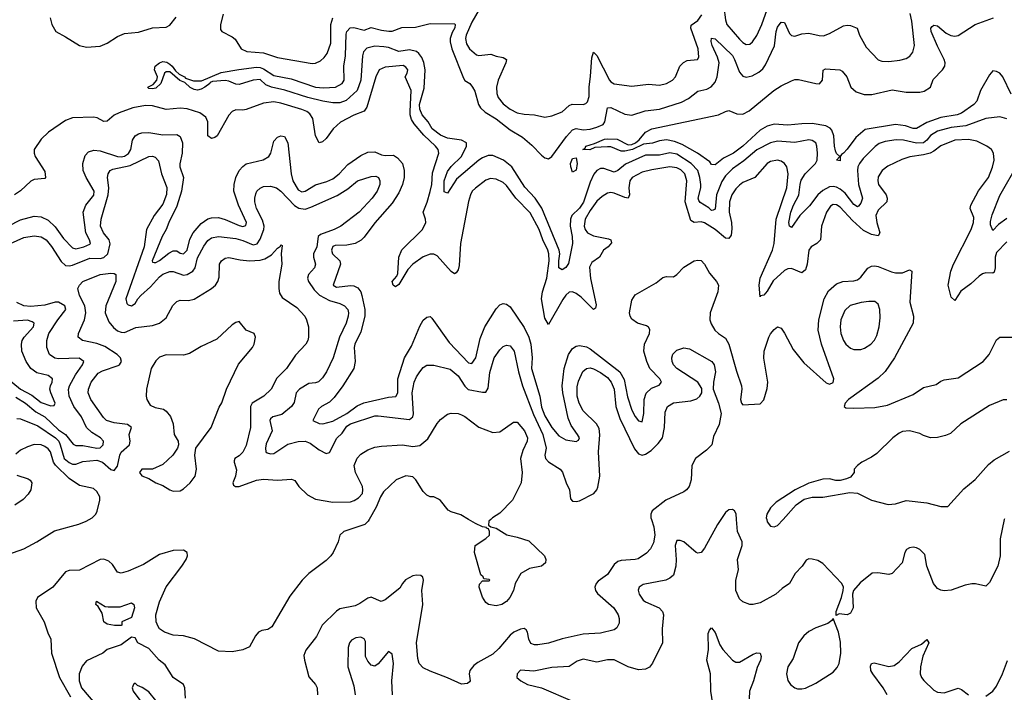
# Model space of a CAD drawing. Header units: inches. Extents: x 1843162 to 1959474, y 907081 to 1016326.
# Tile 54 of 256: x 1861806 to 1867476, y 949004 to 952878. Entities that reach past the tile are written whole.
import ezdxf

# ---------------------------------------------------------------- set-up
doc = ezdxf.new("R2010")
doc.units = ezdxf.units.IN
doc.header["$MEASUREMENT"] = 0
doc.layers.add('B8964', color=7, linetype='Continuous')
doc.layers.add('B8965', color=7, linetype='Continuous')

msp = doc.modelspace()

# ---------------------------------------------------------------- linework, layer by layer
at = {"layer": 'B8964', "color": 5}
for points, elevation in [([(1861710, 949787.4), (1861830, 949830.3), (1861904.5, 949870), (1862006.1, 949933.9), (1862147.3, 949972.7), (1862189.2, 949990), (1862205.9, 950000)], 680), ([(1863818, 950000), (1863812.3, 949990), (1863792.7, 949970), (1863673.2, 949930), (1863649.3, 949910), (1863639.3, 949870), (1863611.6, 949810), (1863597.6, 949790), (1863570, 949763.1), (1863470.7, 949689.3), (1863432.8, 949650), (1863361.9, 949558.1), (1863258.4, 949381.6), (1863234.6, 949365.4), (1863200.3, 949359.7), (1863180.7, 949350), (1863164.2, 949330), (1863130, 949266.8), (1863091.6, 949248.4), (1863030, 949237), (1862950, 949240.3), (1862812, 949312), (1862750, 949329.2), (1862690, 949334), (1862640.7, 949350), (1862610.6, 949370), (1862602.4, 949382.4), (1862591.8, 949410), (1862590.3, 949450), (1862610, 949526), (1862648.7, 949611.3), (1862740.3, 949730), (1862765.3, 949770), (1862772, 949790), (1862770.4, 949810), (1862750, 949823.7), (1862690, 949821.1), (1862610, 949797.8), (1862519.3, 949740.7), (1862430, 949702.2), (1862390, 949690.2), (1862370, 949695.8), (1862339.8, 949739.8), (1862319.2, 949759.2), (1862290, 949770.2), (1862270, 949769.2), (1862150, 949708.4), (1862090, 949705.8), (1862070, 949698.2), (1861997.6, 949610), (1861909, 949551), (1861899.7, 949530), (1861901, 949490), (1861946, 949410), (1861967.1, 949347.1), (1861984.7, 949310), (1861989.7, 949230), (1862035.9, 949090), (1862098.5, 948978.5)], 660), ([(1865443.7, 950000), (1865457.7, 949957.7), (1865463.5, 949910), (1865455.8, 949864.2), (1865438, 949830), (1865414.5, 949805.5), (1865366.8, 949773.2), (1865350, 949768.3), (1865270, 949763.5), (1865250, 949756.9), (1865230, 949739.6), (1865190, 949681.8), (1865136.5, 949643.5), (1865124.7, 949630), (1865118.4, 949610), (1865122.5, 949590), (1865133.3, 949573.3), (1865227.1, 949490), (1865251.2, 949450), (1865257.4, 949430), (1865257.4, 949402.6), (1865244.7, 949375.3), (1865230, 949364.4), (1865150, 949344), (1865050, 949338.8), (1864930, 949311.9), (1864850, 949287.3), (1864790, 949277.3), (1864770, 949278.3), (1864750, 949285.7), (1864738, 949310), (1864730.2, 949350.2), (1864723, 949363), (1864710, 949371.3), (1864690, 949368.4), (1864651, 949350), (1864630, 949332.7), (1864564, 949256), (1864530, 949224.2), (1864443.8, 949176.2), (1864421.3, 949158.7), (1864398.4, 949130), (1864394.5, 949110), (1864399, 949070), (1864395.5, 949064.5), (1864384.7, 949055.3), (1864350, 949050.8), (1864270, 949088), (1864170, 949124.9), (1864130, 949145.5), (1864106.4, 949170), (1864098, 949198), (1864091, 949290), (1864127.9, 949510), (1864120.7, 949590), (1864130.2, 949650.2), (1864126.9, 949666.9), (1864116.5, 949676.5), (1864090, 949679.5), (1864070, 949675.8), (1864028.3, 949651.7), (1864010, 949630.7), (1863995.7, 949604.3), (1863910, 949536.5), (1863887, 949527), (1863830, 949552.7), (1863810, 949546.7), (1863764.5, 949515.5), (1863737.3, 949502.7), (1863650, 949485.8), (1863630, 949471.6), (1863548.5, 949391.5), (1863514.5, 949325.5), (1863453.3, 949246.7), (1863443, 949217), (1863445, 949190), (1863470, 949092.3), (1863509.6, 949050), (1863518.9, 949030), (1863521.1, 948990)], 640), ([(1864518, 950000), (1864508, 949990), (1864506, 949966), (1864518, 949958), (1864550, 949949), (1864611.3, 949911.3), (1864670, 949898.3), (1864736.8, 949876.8), (1864828.7, 949790), (1864835.3, 949770), (1864834, 949750), (1864810, 949731.3), (1864742, 949718), (1864692.5, 949687.5), (1864659, 949630), (1864649.3, 949590.7), (1864629.2, 949550), (1864610, 949527.7), (1864582, 949510), (1864550, 949501.6), (1864504.7, 949510), (1864490, 949521), (1864470, 949552), (1864452, 949610), (1864452.7, 949627.3), (1864470, 949646), (1864510, 949646), (1864514, 949650), (1864510, 949654), (1864478, 949658), (1864474, 949670), (1864461, 949681), (1864425.7, 949810), (1864428.7, 949850), (1864490.2, 949889.8), (1864510.5, 949910), (1864511.3, 949931.3), (1864506, 949946), (1864494, 949950), (1864494, 949954), (1864470, 949958), (1864430, 949976), (1864389.7, 950000)], 660), ([(1865843.7, 950000), (1865824.3, 949970), (1865750, 949834), (1865730, 949809.3), (1865710, 949806.4), (1865702, 949810), (1865630, 949870.1), (1865610, 949879.4), (1865590, 949879), (1865580.2, 949850), (1865586, 949770), (1865584, 949730), (1865570, 949679.7), (1865550, 949661.4), (1865527.3, 949650), (1865395.7, 949624.3), (1865372.4, 949610), (1865367, 949593), (1865372.5, 949570), (1865395.5, 949535.5), (1865410, 949524.3), (1865488.7, 949490), (1865507.9, 949470), (1865513, 949450), (1865506.4, 949370), (1865507.3, 949290), (1865450, 949172.7), (1865431.6, 949148.4), (1865410, 949136.9), (1865370, 949133.8), (1865310, 949150.2), (1865230, 949191.2), (1865190, 949190.6), (1865130, 949178.3), (1865050, 949195), (1865015.6, 949184.4), (1864970, 949153.5), (1864870, 949147.9), (1864766.4, 949126.4), (1864690, 949131.4), (1864669.8, 949110), (1864667.7, 949090), (1864690.8, 949070), (1864730.8, 949050), (1864810, 949030.3), (1864990, 948953.1)], 620), ([(1867474.9, 950000), (1867451.4, 949888.6), (1867450.9, 949790.9), (1867437.7, 949730), (1867390, 949636), (1867370, 949614.8), (1867310, 949628.7), (1867288.8, 949628.8), (1867250, 949622), (1867170, 949591.5), (1867130, 949587.9), (1867110, 949591.8), (1867090, 949602.6), (1867067.3, 949630), (1867029.2, 949730), (1867017.3, 949797.3), (1866990, 949826.2), (1866970, 949836), (1866950, 949839.3), (1866930, 949836.9), (1866913, 949827), (1866902.8, 949810), (1866886.6, 949750), (1866830, 949688), (1866810, 949683), (1866747.4, 949692.6), (1866714, 949690), (1866644.7, 949635.3), (1866607, 949590), (1866601.3, 949570), (1866605, 949490), (1866590, 949460.7), (1866570, 949450.2), (1866524.5, 949455.5), (1866507.1, 949447.1), (1866507.2, 949470), (1866538.9, 949550), (1866547.7, 949590), (1866548.8, 949610), (1866540.4, 949630), (1866430, 949746.3), (1866402.7, 949762.7), (1866370, 949771.8), (1866350, 949772.2), (1866335.2, 949764.8), (1866311.2, 949730), (1866271.9, 949688.1), (1866238.4, 949630), (1866197.3, 949602.7), (1866160.8, 949570), (1866070, 949519.8), (1866030, 949509.4), (1866010, 949510.2), (1865970, 949524.7), (1865950, 949542.4), (1865930.6, 949590.6), (1865928.8, 949650), (1865945.2, 949710), (1865940.1, 949770), (1865966.7, 949850), (1865966.6, 949870), (1865940.1, 949930), (1865934.1, 950000)], 620), ([(1866107.3, 950000), (1866110, 949986.8), (1866130, 949962), (1866150, 949958), (1866170, 949964.4), (1866201.7, 950000)], 640), ([(1865804.6, 948890), (1865786.4, 949010), (1865783, 949110), (1865762.2, 949190), (1865772.9, 949250), (1865770, 949342), (1865777.6, 949362.4), (1865790, 949375.5), (1865810, 949348), (1865838, 949278), (1865855, 949250), (1865910, 949189.4), (1865930, 949176.8), (1865950, 949178.2), (1866030, 949224.2), (1866051.4, 949231.4), (1866070.2, 949230), (1866075.8, 949210), (1866071.1, 949190), (1866052.8, 949147.2), (1866031.4, 949070), (1866007.6, 949010), (1866006.1, 948966.1)], 580), ([(1862760.6, 948970), (1862757.5, 949030), (1862748.9, 949050), (1862688.9, 949090), (1862642.8, 949162.8), (1862608.9, 949188.9), (1862550, 949257.2), (1862486, 949290), (1862470, 949318), (1862450, 949322), (1862390, 949278), (1862310, 949251.3), (1862285.2, 949230), (1862190, 949184.9), (1862165.1, 949154.9), (1862147.7, 949110), (1862148, 949070), (1862161.2, 949030), (1862250, 948925.6)], 640), ([(1863951.9, 948990), (1863949.1, 949070.9), (1863958.5, 949170), (1863950, 949223), (1863930, 949239.3), (1863870, 949167.7), (1863850, 949154.6), (1863830, 949159.5), (1863810, 949183.7), (1863797.8, 949210), (1863797.5, 949297.5), (1863790, 949312.7), (1863770, 949321.8), (1863741.5, 949318.5), (1863716.4, 949303.6), (1863705.1, 949290), (1863697.4, 949262.6), (1863695.5, 949150), (1863730, 949040.9), (1863736.8, 948990)], 620), ([(1866801.9, 948990), (1866777.8, 949030), (1866718, 949110), (1866706.9, 949130), (1866704.9, 949155.1), (1866710.7, 949169.3), (1866726.3, 949173.7), (1866810, 949152.3), (1866841.3, 949158.7), (1866870, 949180.5), (1866943, 949257), (1866998.2, 949281.8), (1867030, 949308.2), (1867040.3, 949290), (1867007.4, 949212.6), (1866993.8, 949150), (1866990.8, 949110), (1866998.2, 949090), (1867011.6, 949071.6), (1867070, 949017.3), (1867090, 949004.7), (1867130, 949002), (1867210, 949027.1), (1867230, 949020.6), (1867270, 948988.7)], 580), ([(1867370, 948982), (1867408.9, 949010), (1867430, 949040.2), (1867465.3, 949110), (1867493.1, 949186.9)], 580), ([(1862590, 948957.4), (1862550, 949007.4), (1862512.1, 949032.1), (1862483.8, 949043.8), (1862470, 949056), (1862462, 949050), (1862453.2, 949030), (1862458.4, 949010), (1862498.2, 948958.2)], 620)]:
    msp.add_lwpolyline(points, dxfattribs=dict(at, elevation=elevation))
for points, elevation in [([(1862315.6, 949495.6), (1862383.9, 949496.1), (1862450, 949519.1), (1862462.8, 949510), (1862467.7, 949490), (1862450, 949435.3), (1862394, 949410), (1862394, 949390), (1862390, 949388), (1862351.1, 949388.9), (1862310, 949397.2), (1862290, 949409.2), (1862280.2, 949460.2), (1862258.6, 949498.6), (1862244, 949510), (1862248, 949530), (1862298.8, 949498.8)], 640), ([(1866490, 949429.2), (1866482.3, 949417.7), (1866459.3, 949400.7), (1866390, 949376.1), (1866350, 949353.5), (1866320.9, 949330), (1866290.1, 949290), (1866260.3, 949199.7), (1866229.6, 949150), (1866220.5, 949110), (1866230, 949073), (1866243.6, 949050), (1866268.5, 949030), (1866284.8, 949024.8), (1866310, 949023.2), (1866330, 949027.6), (1866390, 949057.6), (1866490, 949120.6), (1866513.1, 949146.9), (1866524.6, 949170), (1866534.4, 949230), (1866532.5, 949292.5), (1866520.9, 949350)], 620)]:
    msp.add_lwpolyline(points, close=True, dxfattribs=dict(at, elevation=elevation))
at = {"layer": 'B8965', "color": 5}
for points, elevation in [([(1865861.4, 952950), (1865870, 952877.3), (1865878.4, 952850), (1865950, 952766), (1865970, 952746.4), (1865990, 952736.2), (1866010, 952738.2), (1866024.7, 952750), (1866050, 952787.9), (1866079.2, 952850), (1866129, 952990)], 580), ([(1864459.9, 952950), (1864410, 952864.5), (1864377.1, 952790), (1864373.5, 952770), (1864379, 952739), (1864396.8, 952710), (1864436.3, 952676.3), (1864450, 952672.1), (1864519.8, 952679.8), (1864550, 952668.4), (1864590, 952660.7), (1864608.5, 952650), (1864605, 952630), (1864561.3, 952530), (1864551.3, 952490), (1864553.4, 952453.4), (1864561.9, 952430), (1864590, 952394.3), (1864630, 952363), (1864670, 952342.4), (1864710, 952334.1), (1864770, 952330.2), (1864830, 952316.5), (1864870, 952324.2), (1864930, 952348.5), (1864970, 952384.8), (1864988, 952392.1), (1865050, 952389.1), (1865065.2, 952394.8), (1865075.4, 952404.6), (1865084.2, 952435.8), (1865084.3, 952490), (1865093.5, 952553.5), (1865100.9, 952659.1), (1865110, 952690.4), (1865130, 952672), (1865201.8, 952530), (1865210, 952519.7), (1865230, 952509.3), (1865330, 952495), (1865426.1, 952506.1), (1865490, 952501.2), (1865530, 952510.2), (1865564.4, 952530), (1865581.4, 952550), (1865606.8, 952610), (1865627.4, 952632.6), (1865650, 952643.2), (1865709, 952650), (1865716.5, 952663.5), (1865713.1, 952710), (1865671.2, 952830), (1865672.8, 952847.2), (1865710, 952873.6), (1865734, 952906)], 580), ([(1861981.6, 952890), (1861990.1, 952850.1), (1862014.6, 952810), (1862070, 952780.5), (1862150, 952729), (1862190, 952720.9), (1862270, 952726), (1862310, 952743.9), (1862370, 952782.5), (1862410, 952798.9), (1862490, 952806.6), (1862570, 952831.3), (1862650, 952834.6), (1862670, 952846.5), (1862707.2, 952892.8)], 580), ([(1867490, 952308), (1867450, 952319.8), (1867370, 952309.9), (1867253.4, 952266.6), (1867170, 952256.7), (1867090, 952235.7), (1867050, 952212.1), (1867030, 952185), (1867010, 952168.5), (1866970, 952167.9), (1866896.1, 952183.9), (1866852.9, 952187.1), (1866790, 952177.6), (1866755.3, 952164.7), (1866731.8, 952148.2), (1866662, 952078), (1866641.1, 952050), (1866632.6, 952030), (1866629.6, 952010), (1866635.4, 951930), (1866658.5, 951850), (1866650, 951821.1), (1866635.9, 951804.1), (1866630, 951799.8), (1866610, 951814), (1866558.5, 951878.5), (1866530, 951902.9), (1866510, 951914.1), (1866490, 951918), (1866470, 951915.1), (1866430, 951895.1), (1866401.2, 951870), (1866353.2, 951806.8), (1866298.5, 951750), (1866250, 951680.7), (1866239.5, 951690), (1866235.4, 951710), (1866246.5, 951770), (1866261.8, 951810), (1866292.6, 951867.4), (1866299.4, 951930), (1866306.4, 951953.6), (1866329.7, 951990.3), (1866388.7, 952050), (1866398.2, 952070), (1866400.9, 952110), (1866396.8, 952150), (1866389.8, 952169.8), (1866370, 952183.1), (1866350, 952185.7), (1866270, 952171), (1866170, 952179.6), (1866130, 952169.4), (1866050, 952128.9), (1865975.1, 952064.9), (1865910, 952018.5), (1865870, 951978.7), (1865850, 951947.1), (1865818.5, 951870), (1865810, 951786.6), (1865799, 951781), (1865790, 951780.2), (1865774.5, 951794.5), (1865724.7, 951824.7), (1865716.3, 951836.3), (1865713, 951850), (1865727.5, 951910), (1865727.3, 951930), (1865722.3, 951970), (1865710.2, 952010.2), (1865672.7, 952050), (1865590, 952102.9), (1865550, 952111.6), (1865490, 952098.8), (1865410, 952097.9), (1865293.4, 952046.6), (1865250, 952009.2), (1865230, 952001), (1865170, 952020.5), (1865150, 952021), (1865129.6, 952010.4), (1865111.7, 951988.3), (1865090, 951942.3), (1865052.6, 951827.4), (1865030, 951793.7), (1864985.7, 951750), (1864977.4, 951730), (1864976.6, 951690), (1864986.8, 951630), (1864988.2, 951590), (1864966.4, 951473.6), (1864950, 951451.1), (1864930, 951438), (1864910, 951449.2), (1864909.9, 951489.9), (1864916.1, 951530), (1864913.1, 951550), (1864812.5, 951792.5), (1864773.7, 951850), (1864714, 951914), (1864640.1, 952030), (1864592.7, 952070), (1864530, 952096.7), (1864504.2, 952095.8), (1864470, 952082.8), (1864449.8, 952070.2), (1864320.4, 951959.6), (1864270, 951878.4), (1864250, 951887), (1864249.9, 951950), (1864270, 952003.6), (1864290, 952033.7), (1864350, 952091), (1864379.6, 952150), (1864379.4, 952170), (1864350, 952184), (1864270, 952196.6), (1864230, 952212.9), (1864181.1, 952250), (1864158, 952290), (1864124, 952330), (1864110, 952363.1), (1864108.6, 952390), (1864135.7, 952484.3), (1864139.9, 952590), (1864132.7, 952632.7), (1864121.1, 952661.1), (1864104.4, 952684.4), (1864090, 952694.3), (1864050, 952704.7), (1863990, 952694.4), (1863930, 952718.8), (1863902.8, 952722.8), (1863850, 952725.7), (1863805.8, 952714.2), (1863786.6, 952693.4), (1863779.3, 952670), (1863771.2, 952530), (1863750.1, 952469.9), (1863686.4, 952413.6), (1863650, 952400.4), (1863610, 952398.8), (1863551.2, 952408.8), (1863466, 952430), (1863332.8, 952472.8), (1863255.1, 952490), (1863223.4, 952503.4), (1863190, 952533.5), (1863151, 952530), (1863070, 952504.8), (1863050, 952507.1), (1863010, 952524.8), (1862990, 952527.8), (1862917, 952523), (1862903.4, 952516.6), (1862900.4, 952510), (1862871.2, 952488.8), (1862850, 952478.8), (1862830, 952473.3), (1862810, 952476.4), (1862788.4, 952488.4), (1862757.1, 952517.1), (1862728.4, 952528.4), (1862670, 952577.3), (1862650, 952577.4), (1862638.9, 952570), (1862619, 952510), (1862590, 952484.2), (1862570, 952479.7), (1862550, 952481.2), (1862545.4, 952485.4), (1862544.5, 952490), (1862574.6, 952505.4), (1862595.6, 952530), (1862599.7, 952550), (1862582.3, 952590), (1862585.8, 952610), (1862610, 952629.3), (1862630, 952636.8), (1862653, 952633), (1862670, 952622), (1862684.6, 952610), (1862703, 952583), (1862724.4, 952564.4), (1862754.4, 952550), (1862760.8, 952540.8), (1862806.7, 952526.7), (1862853.7, 952526.3), (1862966.3, 952573.7), (1863067.6, 952592.4), (1863170, 952605.3), (1863190, 952603.7), (1863210, 952594.8), (1863270, 952556.1), (1863370, 952538.7), (1863509, 952489), (1863554.7, 952485.3), (1863624, 952490), (1863662, 952510), (1863673.6, 952530), (1863672.6, 952610), (1863681.5, 952670), (1863685.8, 952794.2), (1863689.6, 952810.4), (1863708.2, 952831.8), (1863730, 952833.1), (1863790, 952818), (1863830, 952833.4), (1863890, 952817.4), (1863932.3, 952812.3), (1863950, 952813.1), (1864007.3, 952832.7), (1864085.3, 952834.7), (1864170, 952856), (1864310, 952854.4), (1864314.4, 952850), (1864311, 952831), (1864295.6, 952804.4), (1864284.1, 952770), (1864283.9, 952750), (1864293.7, 952710), (1864362.1, 952542.1), (1864370, 952529.1), (1864398, 952510), (1864413.8, 952490), (1864425.9, 952465.9), (1864448.6, 952390), (1864460.2, 952370), (1864486.5, 952346.5), (1864550, 952307.6), (1864630, 952244), (1864701.1, 952201.1), (1864755.8, 952155.8), (1864810, 952098.3), (1864830, 952083.5), (1864850, 952077.8), (1864870, 952090.2), (1864954.5, 952205.5), (1864990, 952244), (1865010, 952251.5), (1865050, 952244.5), (1865090, 952247.7), (1865130, 952258.5), (1865164.9, 952275.1), (1865176.2, 952290), (1865190, 952370.2), (1865210, 952373.2), (1865290, 952333.6), (1865330, 952328.9), (1865406.7, 952353.3), (1865490, 952363.8), (1865616.7, 952403.3), (1865656.4, 952423.6), (1865710, 952467.3), (1865762.4, 952477.6), (1865788.3, 952491.7), (1865810, 952519.1), (1865822, 952550), (1865832.9, 952630), (1865823.4, 952663.4), (1865793, 952730), (1865788, 952752), (1865790, 952772), (1865810, 952767.7), (1865910, 952671.9), (1865922.8, 952650), (1865950, 952575.2), (1865970, 952553.4), (1865990, 952547.9), (1866024.5, 952555.5), (1866063, 952577), (1866084.7, 952595.3), (1866101.4, 952618.6), (1866151.8, 952728.2), (1866161.2, 952810), (1866170, 952836), (1866190, 952863.6), (1866210, 952861.3), (1866239.6, 952799.6), (1866250, 952788.3), (1866270, 952783.1), (1866310, 952796.2), (1866350, 952801.3), (1866410, 952787.1), (1866434, 952786), (1866470, 952798.9), (1866550, 952842.4), (1866570, 952847.3), (1866590, 952845.2), (1866628.9, 952828.9), (1866641.2, 952790), (1866679.9, 952719.9), (1866750, 952646.7), (1866770, 952638.6), (1866810, 952637.2), (1866874.9, 952645.1), (1866910, 952654.6), (1866930.8, 952669.2), (1866948.2, 952691.8), (1866959.1, 952730), (1866943.7, 952870), (1866933.9, 952913.8)], 560), ([(1862978.4, 952910), (1862962.8, 952850), (1862962.5, 952822.5), (1862970.3, 952810.3), (1863030, 952780.3), (1863046.3, 952766.3), (1863080.7, 952710), (1863114.3, 952694.3), (1863210, 952687.5), (1863290, 952659.9), (1863490, 952625.8), (1863510, 952628.2), (1863538.2, 952641.8), (1863559.6, 952660.4), (1863576.7, 952683.3), (1863596.8, 952743.2), (1863597.3, 952850), (1863609.7, 952890)], 580), ([(1867516, 952450), (1867466.6, 952550), (1867449.4, 952570), (1867430, 952580.5), (1867410, 952583.6), (1867390, 952560.7), (1867337.6, 952470), (1867318.1, 952410), (1867299.8, 952390), (1867230, 952339.5), (1867204.4, 952330), (1867110, 952315.8), (1867030, 952285.9), (1866970, 952251.1), (1866950, 952251.1), (1866906.8, 952266.8), (1866850, 952274.8), (1866674.1, 952245.9), (1866620.2, 952199.8), (1866570, 952132.4), (1866550, 952109.5), (1866537.5, 952102.5), (1866530.4, 952089.6), (1866530, 952066), (1866509.6, 952069.6), (1866528, 952090), (1866510, 952108), (1866503.3, 952123.3), (1866497.2, 952150), (1866494.3, 952210), (1866482, 952242), (1866472.9, 952252.9), (1866447.2, 952267.2), (1866370, 952280.1), (1866310, 952279.1), (1866230, 952270.4), (1866150, 952276.3), (1866110, 952265.9), (1866070, 952242), (1865970, 952149.5), (1865915.3, 952110), (1865858.9, 952081.1), (1865810, 952042.6), (1865790, 952044.5), (1865779.1, 952059.1), (1865709.2, 952109.2), (1865619.9, 952159.9), (1865576.5, 952176.5), (1865530, 952186.4), (1865490, 952180.2), (1865450, 952166.9), (1865398.9, 952161.1), (1865334.9, 952130), (1865290, 952120.2), (1865270, 952120.6), (1865210, 952145.2), (1865190, 952146.6), (1865117, 952143), (1865089.1, 952129.1), (1865048, 952130), (1865062, 952138), (1865065.1, 952150), (1865115.4, 952164.6), (1865172.7, 952190), (1865190, 952192.4), (1865246, 952190), (1865310, 952158.3), (1865330, 952160.3), (1865351.3, 952168.7), (1865373.7, 952186.3), (1865409.6, 952230), (1865446.6, 952250), (1865829, 952331), (1865870, 952350.3), (1865890, 952354.9), (1865936.1, 952336.1), (1865970, 952335), (1866006.1, 952353.9), (1866148.1, 952470), (1866190, 952498.3), (1866250, 952527.1), (1866270, 952533.9), (1866290, 952534.2), (1866389.7, 952510.3), (1866410.8, 952509.2), (1866429.6, 952530), (1866432.7, 952587.3), (1866445.4, 952594.6), (1866528.7, 952588.7), (1866541.2, 952581.2), (1866568.4, 952550), (1866591.5, 952490), (1866623.5, 952463.5), (1866668.1, 952448.1), (1866712.8, 952447.2), (1866830, 952475.3), (1866910, 952461), (1866990, 952460.7), (1867013.7, 952466.3), (1867050.4, 952489.6), (1867066.5, 952533.5), (1867120.3, 952590), (1867133.4, 952610), (1867135.2, 952630), (1867129.2, 952650), (1867090, 952725.7), (1867054.5, 952810), (1867053.3, 952830), (1867060.3, 952839.7), (1867070, 952846.7), (1867090, 952842.6), (1867139.9, 952799.9), (1867166.9, 952786.9), (1867190, 952783.3), (1867210, 952787.3), (1867308.4, 952850), (1867413.5, 952890)], 540), ([(1867490, 951599.8), (1867430, 951537.3), (1867422.1, 951510), (1867423.5, 951450), (1867416.5, 951423.5), (1867410, 951418.5), (1867370, 951419.4), (1867350, 951414.6), (1867330, 951401.5), (1867283.1, 951356.9), (1867225.9, 951314.1), (1867190, 951261.1), (1867170, 951279.3), (1867152.3, 951350), (1867168.4, 951430), (1867183.4, 951470), (1867284.1, 951670), (1867299.2, 951710), (1867299.9, 951739.9), (1867278.8, 951790), (1867282, 951810), (1867327.8, 951892.2), (1867384.7, 951970), (1867408.6, 952028.6), (1867417.8, 952070), (1867414, 952110), (1867402.6, 952130), (1867375.6, 952150), (1867318.2, 952178.2), (1867269, 952189), (1867190, 952184.6), (1867110, 952151.9), (1867070, 952120.6), (1867049.5, 952110.5), (1867010, 952099.3), (1866931, 952089), (1866886.1, 952073.9), (1866805.8, 952034.2), (1866772.4, 952010), (1866750, 951974), (1866747.7, 951950), (1866751.9, 951930), (1866794.4, 951870), (1866801.9, 951850), (1866798.7, 951830), (1866750, 951781.1), (1866736.1, 951750), (1866740.8, 951710), (1866758.5, 951650), (1866750, 951633.5), (1866710, 951640.6), (1866664.7, 951664.7), (1866600.8, 951720.8), (1866530, 951798.3), (1866510, 951811.3), (1866490, 951813.7), (1866475.1, 951804.9), (1866451.7, 951770), (1866423.8, 951690), (1866416.5, 951610), (1866396.9, 951590), (1866363.6, 951570), (1866350.2, 951550), (1866340.3, 951470), (1866330, 951438.5), (1866310, 951420.3), (1866250, 951446.1), (1866230, 951443.6), (1866210, 951433.6), (1866145.6, 951374.4), (1866110, 951315.4), (1866090, 951290.8), (1866072.3, 951287.7), (1866070, 951281.2), (1866064.6, 951350), (1866070, 951388.9), (1866140.8, 951550), (1866149.9, 951590), (1866161.2, 951730), (1866223.6, 951910), (1866231.1, 951991.1), (1866223.5, 952030), (1866210.5, 952050.5), (1866190, 952064.1), (1866170, 952069.8), (1866130, 952061.5), (1866110, 952049.8), (1866038.5, 951970), (1865970, 951939.9), (1865950, 951926), (1865930, 951904), (1865906.8, 951870), (1865893.2, 951830), (1865891.9, 951770), (1865904.5, 951710), (1865906, 951674), (1865902, 951638), (1865890, 951617.4), (1865870, 951620.9), (1865810, 951669.5), (1865750, 951708.9), (1865730, 951713.6), (1865690, 951709.9), (1865670, 951721.4), (1865637.6, 951830), (1865648.4, 951950), (1865635.2, 951990), (1865613.4, 952013.4), (1865590, 952025.6), (1865550, 952030.7), (1865446, 952014), (1865390, 951999.9), (1865333.5, 951970), (1865319.8, 951950), (1865314.2, 951910), (1865317.1, 951870), (1865310.2, 951849.8), (1865290, 951853.6), (1865230, 951878.5), (1865210, 951882.7), (1865190, 951879.5), (1865159.4, 951860.6), (1865130, 951833.7), (1865090, 951779.5), (1865062.2, 951730), (1865056, 951690), (1865062, 951670), (1865076, 951650), (1865110, 951633.9), (1865196.5, 951616.5), (1865210.3, 951610), (1865213.7, 951593.7), (1865194, 951570), (1865167.5, 951550), (1865144, 951510), (1865100, 951480), (1865087.1, 951452.9), (1865092.3, 951387.7), (1865124.8, 951235.2), (1865122.3, 951217.7), (1865110, 951209.8), (1865039.6, 951279.6), (1865010, 951301.6), (1864990, 951309.9), (1864970, 951308.6), (1864950, 951292), (1864933.1, 951266.9), (1864850, 951123.6), (1864830, 951158.9), (1864810.9, 951270), (1864815.5, 951310), (1864840.4, 951390), (1864854.6, 951490), (1864852.9, 951530), (1864847, 951550), (1864817.6, 951610), (1864797.6, 951670), (1864745.8, 951765.8), (1864663.2, 951850), (1864610, 951924.2), (1864590, 951941.4), (1864550, 951960.7), (1864517.2, 951962.8), (1864490, 951954.2), (1864430, 951907.8), (1864412.2, 951890), (1864401.3, 951870), (1864389.6, 951830.4), (1864344.6, 951590), (1864336.6, 951463.4), (1864330, 951437), (1864318.9, 951421.1), (1864310, 951414.3), (1864290, 951428.9), (1864210, 951519.1), (1864190, 951527.3), (1864170, 951527.9), (1864130, 951511.5), (1864069, 951471), (1864040.3, 951439.7), (1863990, 951353.3), (1863970, 951340.5), (1863956.2, 951350), (1863949.8, 951370), (1863978.4, 951401.6), (1863984.3, 951415.7), (1863989.9, 951509.9), (1864006.6, 951553.4), (1864125.7, 951670), (1864144.9, 951710), (1864143.6, 951730), (1864129.3, 951770), (1864153.2, 951826.8), (1864170.5, 951889.5), (1864178.5, 951930), (1864183.1, 951996.9), (1864220.2, 952110), (1864215, 952130), (1864200.2, 952150), (1864132.4, 952212.4), (1864077.9, 952277.9), (1864062.9, 952302.9), (1864054.6, 952330), (1864053.7, 952350), (1864059.2, 952470), (1864024.8, 952550), (1864036.4, 952570), (1864040.8, 952590), (1864030, 952605.4), (1864014.8, 952614.8), (1863910, 952604), (1863876.8, 952590), (1863857.5, 952550), (1863805.3, 952374.7), (1863790, 952351.4), (1863730, 952328.6), (1863652.3, 952287.7), (1863611.9, 952250), (1863570, 952193.3), (1863550, 952175.5), (1863530, 952168.6), (1863510, 952209.6), (1863494.1, 952310), (1863477, 952337), (1863458.6, 952350), (1863430, 952361.3), (1863310, 952397.2), (1863270, 952404.8), (1863210, 952398), (1863110, 952360.9), (1863090, 952356.8), (1863050, 952358.4), (1863030, 952349.8), (1863010, 952327.8), (1862942.3, 952210), (1862930, 952198.9), (1862910, 952194.5), (1862888.4, 952210), (1862888.8, 952290), (1862877.8, 952317.8), (1862842.5, 952342.5), (1862770, 952365.9), (1862730, 952368.4), (1862650, 952361.9), (1862570, 952381.5), (1862530, 952384.4), (1862457.3, 952370), (1862378.8, 952341.2), (1862350, 952328), (1862310, 952293.2), (1862290, 952292.2), (1862252.8, 952312.8), (1862230, 952317.1), (1862110, 952313.6), (1862070, 952298.2), (1861971.9, 952230), (1861930.1, 952190), (1861890.2, 952130), (1861889.2, 952110), (1861895.5, 952090), (1861950, 952004.9), (1861955.3, 951970), (1861950, 951963), (1861890, 951957.3), (1861870, 951949.2), (1861810, 951893.2), (1861776.1, 951870)], 580), ([(1861739.4, 951690), (1861810, 951725.1), (1861890, 951745.8), (1861930, 951742.7), (1861970, 951724.2), (1862010, 951685.5), (1862059, 951619), (1862110, 951564.8), (1862130, 951558.6), (1862174.9, 951570), (1862210, 951585.8), (1862213.7, 951590), (1862208.4, 951610), (1862186.5, 951650), (1862172.2, 951770), (1862186.6, 951810), (1862232.7, 951867.3), (1862235.3, 951890), (1862188.4, 951970), (1862172.1, 952010), (1862169.5, 952050), (1862183.4, 952096.6), (1862201.9, 952118.1), (1862232.3, 952127.7), (1862270, 952122.7), (1862370, 952091.3), (1862390, 952088), (1862410, 952091.9), (1862432.6, 952107.4), (1862446.1, 952130), (1862455.4, 952184.6), (1862470, 952209), (1862490, 952221.4), (1862510, 952227.1), (1862550, 952228.4), (1862630, 952215.2), (1862710, 952217.2), (1862730, 952205.3), (1862743.6, 952170), (1862741.3, 952110), (1862727.2, 952047.2), (1862727.1, 952030), (1862749.9, 951970), (1862738.1, 951890), (1862710, 951805.1), (1862664.4, 951710), (1862650.3, 951669.8), (1862627, 951630), (1862569.3, 951490), (1862570, 951482), (1862580.4, 951480.4), (1862590, 951480.6), (1862610, 951491.2), (1862665.5, 951534.5), (1862690, 951547), (1862710, 951546.1), (1862730, 951533.6), (1862750, 951530.5), (1862770, 951550.9), (1862785.4, 951614.6), (1862804.1, 951650), (1862850, 951704.5), (1862890, 951730.8), (1862910, 951737.6), (1862950, 951739.9), (1862990, 951727.5), (1863070, 951692.4), (1863090, 951687.6), (1863107.5, 951692.5), (1863111.8, 951710), (1863065.3, 951810), (1863039.6, 951890), (1863041, 951930), (1863050.1, 951970), (1863070, 952008.8), (1863090, 952033.6), (1863110, 952048), (1863207.9, 952072.1), (1863240.3, 952090), (1863251.3, 952110), (1863270, 952178.4), (1863290, 952201), (1863310, 952209.7), (1863330, 952205.1), (1863349.8, 952170), (1863369, 951990), (1863379.3, 951950), (1863410, 951899.2), (1863430, 951886.4), (1863450, 951891.5), (1863510, 951927.8), (1863574.1, 951945.9), (1863610, 951962.5), (1863645.9, 951990), (1863695.1, 952044.9), (1863770, 952096.7), (1863810, 952115), (1863850, 952117.6), (1863890, 952099.9), (1863910, 952096), (1863958.1, 952098.1), (1863981.8, 952081.8), (1864009.8, 952050), (1864020.7, 952010), (1864018.9, 951970), (1864009.4, 951930), (1863990, 951881.2), (1863950, 951822), (1863851.2, 951708.8), (1863790, 951625.2), (1863772.4, 951607.6), (1863737.4, 951590), (1863690, 951579.9), (1863621.8, 951578.2), (1863608.2, 951571.8), (1863602.8, 951557.2), (1863600.7, 951550), (1863607.5, 951530), (1863649.2, 951490), (1863653.4, 951470), (1863611.9, 951350), (1863630, 951336.8), (1863710, 951346.8), (1863730, 951345.9), (1863753.8, 951333.8), (1863769.9, 951309.9), (1863776.6, 951290), (1863793.5, 951210), (1863793.9, 951170), (1863770, 951081.3), (1863736.4, 951010), (1863731.9, 950990), (1863738.1, 950910), (1863730.7, 950869.3), (1863667.5, 950770), (1863617.4, 950702.6), (1863590, 950675), (1863543, 950650), (1863525.9, 950634.1), (1863493, 950570), (1863530, 950552.5), (1863550.9, 950550.9), (1863610, 950565.5), (1863690, 950609.9), (1863750, 950653.5), (1863788, 950672), (1863930, 950703.4), (1863972.6, 950707.4), (1863983.6, 950730), (1863983.9, 950810), (1864021.5, 950930), (1864061.3, 950998.7), (1864110, 951114), (1864130, 951147.1), (1864150, 951164.8), (1864170, 951168.2), (1864180, 951160), (1864279.7, 951019.7), (1864390, 950901.2), (1864410, 950897.8), (1864432.6, 950930), (1864458, 951042), (1864485.1, 951110), (1864550, 951213.6), (1864570, 951235.6), (1864590, 951243.6), (1864610, 951240.7), (1864630, 951223.5), (1864710, 951104.8), (1864738.5, 951050), (1864748.8, 951010), (1864756.3, 950930), (1864752.2, 950870), (1864800.1, 950710), (1864810, 950645.8), (1864830, 950596.5), (1864869.4, 950530), (1864910, 950480.7), (1864950, 950458.2), (1865010, 950448.3), (1865023.1, 950456.9), (1865028.5, 950470), (1865018.6, 950490), (1864980.6, 950540.6), (1864963.7, 950583.7), (1864933.2, 950730), (1864929.7, 950770), (1864941, 950870), (1864966.5, 950950), (1864990, 950984.1), (1865010, 950997.6), (1865030, 951002.6), (1865070, 950993.9), (1865090, 950981.9), (1865260.9, 950850), (1865285.8, 950805.8), (1865306.1, 950706.1), (1865330, 950628.8), (1865350, 950592.9), (1865370, 950568.6), (1865390, 950562.9), (1865400.7, 950610), (1865402, 950690), (1865413.4, 950726.6), (1865444.7, 950755.3), (1865487.7, 950772.3), (1865501.5, 950790), (1865492.9, 950810), (1865434.8, 950870), (1865417.1, 950910), (1865399.5, 950970), (1865402.8, 951010), (1865432, 951070), (1865434.2, 951094.2), (1865427.3, 951107.3), (1865415.4, 951115.4), (1865364.2, 951130), (1865330, 951152.9), (1865321.2, 951170), (1865318.1, 951190), (1865330, 951262.9), (1865350, 951294.4), (1865470, 951363.2), (1865510, 951393.1), (1865530, 951398.9), (1865570, 951398), (1865590, 951409.8), (1865630, 951453.5), (1865690, 951488.7), (1865710, 951494.2), (1865730, 951490.9), (1865749.7, 951470), (1865778, 951418), (1865818.5, 951370), (1865829.8, 951350), (1865826, 951310), (1865781.8, 951190), (1865780.7, 951150), (1865787.1, 951127.1), (1865808.1, 951090), (1865829.9, 951069.9), (1865870, 951043.7), (1865890, 951009.8), (1865933.5, 950853.5), (1865961.7, 950770), (1865964.3, 950750), (1865957.4, 950690), (1865962.3, 950670), (1865970, 950660.3), (1866070, 950665.7), (1866091.2, 950688.8), (1866110, 950754), (1866114.5, 950790), (1866091, 950929), (1866092, 950970), (1866119.4, 951050), (1866130, 951069), (1866150, 951094.8), (1866170, 951109.8), (1866190, 951101.4), (1866210, 951072), (1866259, 950979), (1866321.7, 950901.7), (1866450, 950786.3), (1866470, 950778.4), (1866490, 950789.2), (1866493.4, 950810), (1866423.4, 951010), (1866404.7, 951090), (1866407.4, 951150), (1866438.7, 951270), (1866463.8, 951316.2), (1866510, 951356.5), (1866544.9, 951370), (1866610, 951374.6), (1866630, 951380.5), (1866650, 951394.6), (1866690, 951447.6), (1866710, 951457.8), (1866730, 951460.2), (1866750, 951457.4), (1866825.5, 951425.5), (1866850, 951419.4), (1866890, 951420.2), (1866930, 951436.9), (1866942.7, 951430), (1866931.1, 951251.1), (1866951.9, 951170), (1866949.9, 951130), (1866843.8, 950930), (1866790, 950852.8), (1866750, 950813.7), (1866577.6, 950690), (1866558.7, 950670), (1866552.7, 950650), (1866562.6, 950642.6), (1866610, 950639.8), (1866730, 950644.1), (1866802.7, 950657.3), (1866950, 950720.3), (1867010, 950759.2), (1867083, 950777), (1867110, 950796.9), (1867130, 950804), (1867210, 950815.1), (1867353.4, 950910), (1867389.2, 950950), (1867430, 951034.5), (1867450, 951049.7), (1867550, 951049.8)], 620), ([(1861752.3, 951590), (1861830, 951624.6), (1861890, 951633.5), (1861930, 951628.5), (1861958.4, 951610), (1861990, 951572.6), (1862044.9, 951484.9), (1862070, 951463.2), (1862090, 951460.4), (1862110, 951464.7), (1862210, 951504), (1862270, 951502.9), (1862291.3, 951508.7), (1862312.8, 951530), (1862326.9, 951586.9), (1862321.9, 951610), (1862288.7, 951650), (1862271, 951690), (1862274.6, 951730), (1862315.5, 951870), (1862318.5, 951910), (1862311.6, 951970), (1862315, 951990), (1862327.1, 952010), (1862342, 952018), (1862441.6, 952038.4), (1862550, 952090.9), (1862570, 952092.1), (1862586, 952086), (1862605.9, 952065.9), (1862622.7, 951990), (1862652.3, 951912.3), (1862651.6, 951871.6), (1862630, 951815.2), (1862579.6, 951750), (1862535.8, 951670), (1862522.5, 951570), (1862417.3, 951270), (1862423.1, 951243.1), (1862430, 951235.4), (1862450, 951229.8), (1862470, 951243), (1862485.5, 951270), (1862503.9, 951290), (1862560, 951340), (1862610, 951398.1), (1862630, 951412.4), (1862670, 951427.6), (1862690, 951428.3), (1862750, 951406.6), (1862770, 951410.5), (1862803.8, 951430), (1862815.8, 951450), (1862830, 951507.4), (1862866.4, 951573.6), (1862890, 951606), (1862910, 951621), (1862950, 951630.5), (1863050, 951618.4), (1863090, 951606.7), (1863150, 951581), (1863173.3, 951586.7), (1863190, 951614), (1863211.4, 951670), (1863214.3, 951690), (1863204.6, 951724.6), (1863169.5, 951790), (1863160.1, 951830), (1863159, 951850), (1863164.9, 951875.1), (1863172.3, 951890), (1863191.5, 951908.5), (1863210, 951916.8), (1863250, 951920.3), (1863285.6, 951910), (1863310, 951891.6), (1863388.4, 951808.4), (1863412.8, 951792.8), (1863450, 951787.2), (1863482.3, 951797.7), (1863633.4, 951866.6), (1863695.5, 951904.5), (1863750.5, 951950), (1863830, 951975.6), (1863856.5, 951976.5), (1863872.4, 951970), (1863879.2, 951950), (1863878.8, 951930), (1863863.5, 951890), (1863835.5, 951850), (1863759.8, 951770), (1863655.4, 951690), (1863615.8, 951670), (1863538.1, 951641.9), (1863525.2, 951630), (1863516.4, 951570), (1863498.1, 951530), (1863498.6, 951510), (1863509.8, 951470), (1863503.1, 951450), (1863469, 951410), (1863463.7, 951390), (1863468.4, 951370), (1863501.9, 951321.9), (1863532.5, 951292.5), (1863590, 951261.4), (1863650, 951243.2), (1863676.4, 951230), (1863694.5, 951210), (1863699.2, 951190), (1863697.6, 951170), (1863684.9, 951130), (1863647.5, 951050), (1863610.6, 950930), (1863572.3, 950850), (1863550, 950814.6), (1863526.7, 950793.3), (1863510, 950786.4), (1863470, 950782), (1863416.5, 950750), (1863398, 950730), (1863386.4, 950673.6), (1863370.8, 950650), (1863316.2, 950603.8), (1863264.2, 950590), (1863250, 950579.6), (1863246, 950570), (1863259.6, 950510), (1863225.6, 950434.4), (1863220.9, 950410), (1863224.2, 950390), (1863230, 950383.5), (1863250, 950378.3), (1863270, 950379.9), (1863350, 950433.8), (1863408.5, 950448.5), (1863450, 950450.5), (1863479.5, 950439.5), (1863530, 950400.3), (1863570, 950379.8), (1863590, 950386), (1863632.9, 950467.1), (1863662.7, 950497.3), (1863690, 950536.8), (1863710, 950551.3), (1863850, 950595.9), (1863870, 950597.2), (1864050, 950574.7), (1864069.4, 950590), (1864072.8, 950607.2), (1864066.2, 950730), (1864077.6, 950790), (1864090, 950821.7), (1864109.2, 950850.8), (1864130, 950874.8), (1864150, 950887.8), (1864190, 950888.9), (1864284.7, 950864.7), (1864330, 950826.6), (1864368.4, 950768.4), (1864388.8, 950748.8), (1864470, 950733.4), (1864490, 950733.7), (1864503.1, 950756.9), (1864513.3, 950846.7), (1864538, 950930), (1864570, 950977.4), (1864590, 950996.4), (1864610, 951004.4), (1864630, 950999.1), (1864654.2, 950970), (1864677.6, 950850), (1864700.9, 950770), (1864765.1, 950605.1), (1864818.1, 950490), (1864837.8, 950410), (1864830.6, 950370), (1864833.3, 950350), (1864851.5, 950331.5), (1864917.2, 950290), (1864932.3, 950272.3), (1864952.2, 950210), (1864972, 950170), (1864978, 950118), (1864990, 950106), (1865010, 950103), (1865030, 950106.6), (1865111.8, 950150), (1865129, 950170), (1865135.2, 950184.8), (1865146.6, 950250), (1865139.6, 950390), (1865147.5, 950487.5), (1865143, 950523), (1865126.7, 950550), (1865050, 950624.7), (1865026.6, 950670), (1865016.3, 950710), (1865016.3, 950763.7), (1865023.3, 950796.7), (1865048.6, 950851.4), (1865070, 950869.8), (1865090, 950872.3), (1865110, 950867.5), (1865150, 950847.1), (1865190, 950816.5), (1865212, 950790), (1865228.8, 950750), (1865238.8, 950650), (1865260.9, 950580.9), (1865346.8, 950406.8), (1865370, 950378.2), (1865390, 950370.6), (1865410, 950375.2), (1865442.9, 950397.1), (1865483.3, 950436.7), (1865506.5, 950470), (1865518.4, 950530), (1865522.6, 950617.4), (1865537, 950650), (1865571, 950671), (1865670, 950683.5), (1865704.8, 950695.2), (1865723, 950710), (1865733.4, 950730), (1865734, 950754), (1865710.4, 950790), (1865590, 950868.4), (1865571.3, 950890), (1865562.8, 950910), (1865560.8, 950930), (1865567.7, 950952.3), (1865590, 950975.4), (1865630, 950988.6), (1865663.3, 950983.3), (1865792.4, 950910), (1865805.7, 950890), (1865812.5, 950850), (1865801.3, 950790), (1865799.5, 950750), (1865830, 950669.2), (1865845.1, 950610), (1865833.6, 950546.4), (1865802, 950478), (1865791, 950429), (1865760.7, 950399.3), (1865698, 950350), (1865676.2, 950310), (1865671.7, 950228.3), (1865661.2, 950190), (1865646, 950170), (1865630, 950159.3), (1865526.6, 950110), (1865447.6, 950050), (1865440.5, 950030), (1865440.4, 950010), (1865443.7, 950000)], 640), ([(1867490, 951733), (1867442, 951698), (1867410, 951663.7), (1867396, 951696), (1867396.6, 951716.6), (1867406.4, 951753.6), (1867450, 951865.2), (1867554.5, 952050)], 560), ([(1861790, 950581.8), (1861810, 950578.6), (1861910, 950538.5), (1862012, 950470), (1862030.6, 950450), (1862039.6, 950430), (1862061.1, 950350), (1862090, 950326.9), (1862110, 950318.2), (1862130, 950318.1), (1862170, 950334.2), (1862250, 950341.4), (1862283.2, 950330), (1862330, 950287.3), (1862350, 950281.4), (1862370, 950306.9), (1862382.3, 950370), (1862390, 950387.3), (1862438.5, 950430), (1862441.4, 950450), (1862436.2, 950490), (1862450.3, 950530), (1862427.5, 950547.5), (1862350, 950555.5), (1862306.5, 950570), (1862287.9, 950587.9), (1862214.6, 950690), (1862200.5, 950730), (1862201.2, 950750), (1862217.6, 950790), (1862258, 950842), (1862283.5, 950856.5), (1862373.5, 950886.5), (1862380.3, 950890), (1862392.7, 950910), (1862386.4, 950930), (1862366.9, 950950), (1862295.9, 950995.9), (1862250, 951013.1), (1862168, 951030), (1862143.1, 951050), (1862143.6, 951070), (1862179.4, 951150), (1862186.9, 951190), (1862180.5, 951230), (1862151.2, 951290), (1862140.3, 951330), (1862150.3, 951350), (1862168.9, 951370), (1862270, 951411), (1862330, 951418), (1862350, 951416), (1862358.7, 951410), (1862358.6, 951370), (1862301.8, 951230), (1862298.4, 951190), (1862318.4, 951138.4), (1862345.9, 951105.9), (1862370, 951086.6), (1862390, 951078.4), (1862410, 951077.4), (1862475.1, 951104.9), (1862570, 951116.3), (1862610.1, 951129.9), (1862650, 951160.5), (1862687.5, 951232.5), (1862710, 951255.8), (1862730, 951263.1), (1862778.2, 951261.8), (1862810, 951268), (1862910.4, 951330), (1862934.3, 951350), (1862947.6, 951370), (1862954.9, 951394.9), (1862956.5, 951470), (1862968.9, 951490), (1862990, 951504.8), (1863010, 951508.6), (1863074.7, 951494.7), (1863129, 951489), (1863190, 951493), (1863218.3, 951501.7), (1863256.8, 951523.2), (1863290, 951562), (1863306.9, 951573.1), (1863310, 951582), (1863318, 951578), (1863311.5, 951530), (1863314.5, 951470), (1863297.3, 951370), (1863297.7, 951330), (1863302.9, 951302.9), (1863317.5, 951277.5), (1863401.4, 951221.4), (1863447.4, 951170), (1863458.3, 951150), (1863469.7, 951110), (1863469.7, 951050), (1863464.7, 951030), (1863453, 951010), (1863394.5, 950945.5), (1863341.5, 950870), (1863285.7, 950814.3), (1863254.2, 950750), (1863210.9, 950709.1), (1863144.3, 950670), (1863135.4, 950650), (1863135.6, 950530), (1863110, 950426), (1863090, 950387.9), (1863070, 950366.7), (1863044.7, 950350), (1863041.8, 950338.2), (1863040.4, 950330), (1863053.8, 950286.2), (1863048.1, 950250), (1863033.3, 950210), (1863037.1, 950197.1), (1863049, 950189), (1863070, 950189.2), (1863170, 950225.4), (1863210, 950232.3), (1863290, 950225.1), (1863371.3, 950231.3), (1863390, 950223.7), (1863414, 950190), (1863462.3, 950142.3), (1863510, 950115.8), (1863610, 950099.1), (1863710, 950102), (1863731.5, 950108.5), (1863756.3, 950123.7), (1863779.3, 950150), (1863782.4, 950170), (1863779.5, 950190), (1863740.3, 950270), (1863732.8, 950310), (1863750, 950353), (1863770, 950375.1), (1863810, 950400.4), (1863850, 950416.4), (1863890, 950422.6), (1864010, 950429.7), (1864070, 950419.3), (1864110, 950426.2), (1864156.8, 950463.2), (1864210, 950551.6), (1864230, 950575.1), (1864270, 950606), (1864290, 950611.2), (1864330, 950609.7), (1864350, 950602.6), (1864370, 950592.6), (1864450, 950530.9), (1864530, 950499.7), (1864570, 950504), (1864650, 950560.7), (1864670, 950559.6), (1864713.1, 950510), (1864730.7, 950470), (1864728.5, 950450), (1864702.3, 950397.7), (1864689.8, 950350), (1864699.2, 950270), (1864694, 950210), (1864644.5, 950110), (1864570, 950036), (1864528, 950010), (1864518, 950000)], 660), ([(1861783.5, 950703.5), (1861839.4, 950670), (1861899.4, 950619.4), (1861951.6, 950591.6), (1862030, 950516.3), (1862068.8, 950488.8), (1862113.7, 950433.7), (1862130, 950425.6), (1862170, 950425.3), (1862250, 950409.6), (1862270, 950411.6), (1862286.2, 950430), (1862288.4, 950450), (1862271.6, 950470), (1862220.5, 950500.5), (1862190.7, 950530), (1862161.1, 950590), (1862117.5, 950650), (1862090.6, 950710), (1862087.4, 950747.4), (1862092.7, 950770), (1862126.3, 950833.7), (1862166.7, 950890), (1862174.5, 950910), (1862148.9, 950928.9), (1862030, 950924.8), (1862008.7, 950928.7), (1861978.2, 950950), (1861961.4, 950990), (1861961.3, 951030), (1861972.9, 951070), (1862025.7, 951150), (1862071.6, 951208.4), (1862066.2, 951230), (1862030, 951250.9), (1862010, 951251.7), (1861950, 951234.5), (1861870, 951226.2), (1861830, 951230.8), (1861790.2, 951250)], 640), ([(1861734, 950814), (1861810, 950750.7), (1861875.7, 950715.7), (1861930, 950673.3), (1861985.8, 950654.2), (1862003.6, 950656.4), (1862010.7, 950670), (1861984.4, 950730), (1861980.1, 950750), (1861983, 950770), (1861992.5, 950790), (1861994, 950810), (1861969.1, 950829.1), (1861905.2, 950845.2), (1861870.1, 950870), (1861842.3, 950910), (1861817.5, 950970), (1861815.4, 951010), (1861820.9, 951030), (1861831.3, 951050), (1861885.5, 951110), (1861889.2, 951130), (1861878.5, 951138.5), (1861850, 951147.4), (1861770, 951142.2)], 620), ([(1867490, 950689), (1867470, 950689), (1867390, 950656.2), (1867224.9, 950550), (1867164.9, 950495.1), (1867137.2, 950482.8), (1867090, 950471.8), (1867050, 950469.6), (1867010, 950482.7), (1866990, 950494.5), (1866930, 950509.6), (1866890, 950505.6), (1866870, 950496.9), (1866833, 950470), (1866740.9, 950379.1), (1866710, 950357.6), (1866656, 950330), (1866631, 950310), (1866612, 950290), (1866611.3, 950270), (1866590, 950244), (1866567.1, 950232.9), (1866530, 950224), (1866504.7, 950224.7), (1866470, 950234), (1866430, 950232.7), (1866350, 950209.3), (1866271.3, 950170), (1866161.1, 950098.9), (1866130, 950067), (1866108.9, 950030), (1866105.3, 950010), (1866107.3, 950000)], 640), ([(1862205.9, 950000), (1862222.7, 950010), (1862245.2, 950030), (1862252.5, 950047.5), (1862266.6, 950110), (1862266.9, 950130), (1862250, 950161.6), (1862230, 950177.7), (1862150, 950195.1), (1862090, 950234.8), (1862011.7, 950311.7), (1862001.5, 950330), (1861983.2, 950390), (1861970, 950406.4), (1861950, 950420.2), (1861930, 950430.5), (1861890, 950431.2), (1861850, 950418), (1861810, 950398.2), (1861784.2, 950375.8)], 680), ([(1866201.7, 950000), (1866276.3, 950083.7), (1866323.7, 950116.3), (1866370, 950127.7), (1866430, 950127.7), (1866585.6, 950154.4), (1866630, 950150.7), (1866710, 950110.6), (1866806.7, 950086.7), (1866850, 950090.4), (1866910, 950108.8), (1867030, 950095.8), (1867110, 950074.9), (1867150, 950074), (1867243.2, 950176.8), (1867307.3, 950230), (1867384.4, 950315.6), (1867417.2, 950342.8), (1867506.3, 950393.7)], 640), ([(1861790, 950254.7), (1861854.6, 950234.6), (1861865.8, 950225.8), (1861874.9, 950210), (1861870.2, 950170), (1861855.3, 950144.7), (1861825.9, 950114.1), (1861778.4, 950081.6)], 680), ([(1864389.7, 950000), (1864346, 950026), (1864290, 950043), (1864273.3, 950053.3), (1864230, 950108), (1864217.5, 950117.5), (1864190, 950130.4), (1864170, 950130.4), (1864150, 950140.5), (1864130, 950160.5), (1864087.5, 950227.5), (1864070, 950245.5), (1864030, 950250.4), (1863972.9, 950227.1), (1863901.7, 950158.3), (1863882.7, 950130), (1863858, 950070), (1863818, 950000)], 660), ([(1865934.1, 950000), (1865931.4, 950031.4), (1865922.4, 950050), (1865910, 950057.3), (1865890, 950055), (1865870, 950040.7), (1865843.7, 950000)], 620), ([(1867475.8, 950004.2), (1867474.9, 950000)], 620)]:
    msp.add_lwpolyline(points, dxfattribs=dict(at, elevation=elevation))
for points, elevation in [([(1864990, 952000.9), (1864978.7, 952030), (1864977.8, 952050), (1864990, 952078), (1865010, 952082.8), (1865016.3, 952050), (1865010, 952012.3)], 540), ([(1866695.6, 951255.6), (1866651.3, 951250), (1866588.1, 951231.9), (1866557.3, 951202.7), (1866535, 951150), (1866530.2, 951110), (1866534, 951070), (1866550, 951030.4), (1866563.6, 951010), (1866590, 950986.5), (1866610, 950979), (1866650, 950979.6), (1866670, 950986.7), (1866706.3, 951010), (1866727.5, 951032.5), (1866741.5, 951058.5), (1866755.8, 951110), (1866761.1, 951161.1), (1866758.5, 951210), (1866750, 951239.3), (1866730, 951254.3)], 640), ([(1863070, 951139.3), (1863050, 951135.1), (1863030, 951120.7), (1862941.5, 951038.5), (1862850, 950995.8), (1862784.3, 950955.7), (1862750, 950945.3), (1862650, 950947.3), (1862610, 950934.7), (1862590, 950914), (1862563.9, 950870), (1862536.5, 950750), (1862534, 950710), (1862538.3, 950690), (1862558, 950658), (1862585.3, 950645.3), (1862634.3, 950634.3), (1862650, 950623.7), (1862673.4, 950593.4), (1862690.4, 950550), (1862696, 950490), (1862718.8, 950450), (1862720.7, 950430), (1862714, 950410), (1862688, 950370), (1862630, 950317), (1862570, 950289.2), (1862510, 950288.7), (1862496, 950270), (1862510, 950251.3), (1862550, 950236), (1862590, 950210.7), (1862630, 950195.5), (1862670, 950170.4), (1862690, 950163.1), (1862730, 950164.9), (1862750, 950175.8), (1862787.8, 950210), (1862816, 950250), (1862824.4, 950290), (1862814.7, 950370), (1862819.5, 950410), (1862907.6, 950530), (1862953.7, 950646.3), (1862970, 950670.8), (1862997.2, 950750), (1863066.3, 950893.7), (1863145.6, 950990), (1863156.9, 951010), (1863164.5, 951050), (1863156, 951070), (1863109.2, 951090)], 680)]:
    msp.add_lwpolyline(points, close=True, dxfattribs=dict(at, elevation=elevation))

doc.saveas('drawing.dxf')
